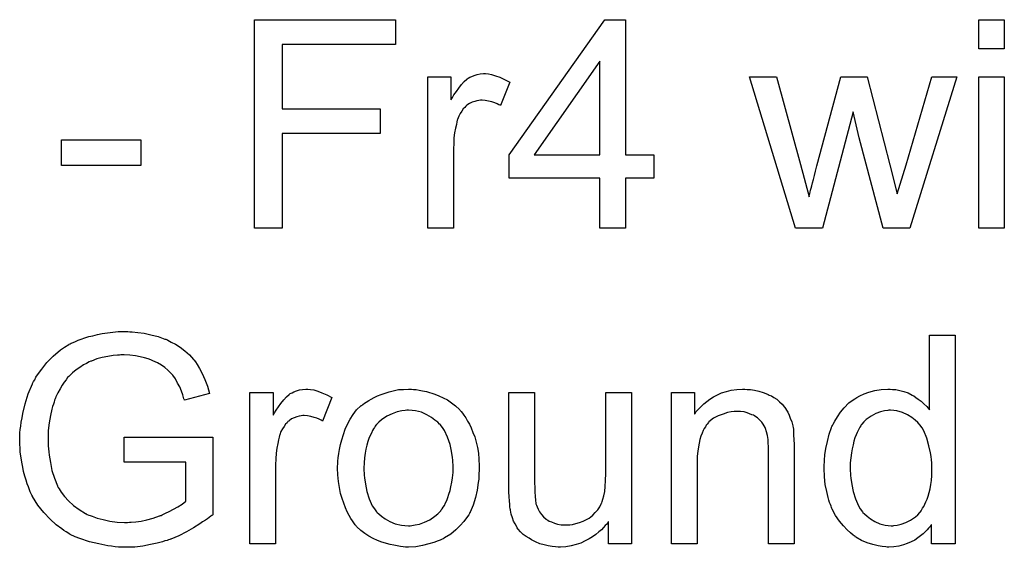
# Model space of a CAD drawing. Extents: x -1.6 to 9, y -2.8 to 5.2.
# Tile 164 of 197: x 5.213 to 5.591, y 3.486 to 3.688. Entities that reach past the tile are written whole.
import ezdxf

# ---------------------------------------------------------------- set-up
doc = ezdxf.new("R2010")
doc.units = 0
doc.layers.add('dfn6-15-57-c_document', color=1, linetype='CONTINUOUS')

msp = doc.modelspace()

# ---------------------------------------------------------------- linework, layer by layer
at = {"layer": 'dfn6-15-57-c_document', "color": 1}
for points in [[(5.357538, 3.67855), (5.314034, 3.67855), (5.314034, 3.65379), (5.351637, 3.65379), (5.351637, 3.644303), (5.314034, 3.644303), (5.314034, 3.607973), (5.30339, 3.607973), (5.30339, 3.688038), (5.357538, 3.688038), (5.357538, 3.67855)], [(5.445817, 3.636204), (5.456693, 3.636204), (5.456693, 3.627179), (5.445817, 3.627179), (5.445817, 3.607973), (5.435982, 3.607973), (5.435982, 3.627179), (5.401157, 3.627179), (5.401157, 3.636204), (5.437833, 3.688038), (5.445817, 3.688038), (5.445817, 3.636204)], [(5.591252, 3.676815), (5.581417, 3.676815), (5.581417, 3.688038), (5.591252, 3.688038), (5.591252, 3.676815)], [(5.435982, 3.672071), (5.41076, 3.636204), (5.435982, 3.636204), (5.435982, 3.672071)], [(5.393173, 3.667212), (5.394446, 3.66698), (5.39595, 3.666517), (5.39757, 3.665939), (5.399421, 3.665129), (5.401388, 3.664088), (5.397801, 3.655063), (5.397686, 3.655179), (5.397223, 3.65541), (5.396529, 3.655757), (5.395603, 3.656104), (5.394562, 3.656452), (5.393289, 3.656799), (5.392016, 3.65703), (5.390744, 3.657146), (5.390165, 3.657146), (5.389587, 3.65703), (5.388777, 3.656914), (5.387967, 3.656683), (5.386926, 3.656336), (5.385884, 3.655873), (5.384959, 3.655179), (5.384843, 3.655063), (5.384496, 3.654832), (5.384149, 3.654369), (5.38357, 3.65379), (5.382992, 3.652981), (5.382413, 3.652055), (5.381835, 3.651014), (5.381372, 3.649741), (5.381256, 3.64951), (5.381141, 3.648815), (5.380909, 3.647774), (5.380562, 3.646386), (5.380215, 3.64465), (5.379984, 3.642683), (5.379868, 3.640601), (5.379752, 3.638287), (5.379752, 3.607973), (5.369918, 3.607973), (5.369918, 3.666055), (5.378827, 3.666055), (5.378827, 3.657261), (5.378942, 3.657377), (5.379405, 3.658187), (5.379984, 3.659228), (5.380909, 3.660501), (5.381835, 3.661774), (5.382876, 3.663162), (5.383917, 3.664319), (5.384959, 3.665245), (5.385074, 3.66536), (5.385421, 3.665592), (5.386116, 3.665939), (5.38681, 3.666286), (5.387735, 3.666633), (5.388892, 3.66698), (5.390049, 3.667212), (5.391322, 3.667327), (5.392132, 3.667327), (5.393173, 3.667212)], [(5.554922, 3.607973), (5.54474, 3.607973), (5.535484, 3.642683), (5.53317, 3.652633), (5.521485, 3.607973), (5.511072, 3.607973), (5.493485, 3.666055), (5.503783, 3.666055), (5.513038, 3.632502), (5.516278, 3.620006), (5.516278, 3.620122), (5.516394, 3.620353), (5.51651, 3.620932), (5.516625, 3.621279), (5.516741, 3.621857), (5.516857, 3.622552), (5.517088, 3.623361), (5.517319, 3.624287), (5.517667, 3.625444), (5.518014, 3.626717), (5.518361, 3.628221), (5.518824, 3.629956), (5.519286, 3.631923), (5.528542, 3.666055), (5.538608, 3.666055), (5.547286, 3.63227), (5.550178, 3.621163), (5.553533, 3.632386), (5.563484, 3.666055), (5.573087, 3.666055), (5.554922, 3.607973)], [(5.591252, 3.607973), (5.581417, 3.607973), (5.581417, 3.666055), (5.591252, 3.666055), (5.591252, 3.607973)], [(5.259771, 3.632039), (5.229342, 3.632039), (5.229342, 3.641873), (5.259771, 3.641873), (5.259771, 3.632039)], [(5.25549, 3.568242), (5.256416, 3.568242), (5.258614, 3.56801), (5.261044, 3.567663), (5.263589, 3.567085), (5.266366, 3.566391), (5.269027, 3.565465), (5.269143, 3.565465), (5.269374, 3.565349), (5.269721, 3.565234), (5.270184, 3.565002), (5.271457, 3.564308), (5.273077, 3.563498), (5.274812, 3.562341), (5.276663, 3.560953), (5.278399, 3.559449), (5.280019, 3.557597), (5.28025, 3.557366), (5.280713, 3.556672), (5.281407, 3.555631), (5.282333, 3.554126), (5.283258, 3.552275), (5.2843, 3.549961), (5.285341, 3.547416), (5.286151, 3.544523), (5.276548, 3.541978), (5.276548, 3.542094), (5.276432, 3.542209), (5.276316, 3.542556), (5.276201, 3.543019), (5.275854, 3.544061), (5.275391, 3.545449), (5.274697, 3.547069), (5.273887, 3.548573), (5.273077, 3.550193), (5.272035, 3.551581), (5.27192, 3.551697), (5.271573, 3.55216), (5.270878, 3.552738), (5.270069, 3.553548), (5.269027, 3.554474), (5.267639, 3.555399), (5.266135, 3.556325), (5.264399, 3.557135), (5.264168, 3.55725), (5.263589, 3.557482), (5.262548, 3.557829), (5.26116, 3.558292), (5.25954, 3.558639), (5.257689, 3.558986), (5.255606, 3.559217), (5.253408, 3.559333), (5.252135, 3.559333), (5.251556, 3.559217), (5.250862, 3.559217), (5.249127, 3.559102), (5.24716, 3.558754), (5.244962, 3.558407), (5.242879, 3.557829), (5.240796, 3.557019), (5.240565, 3.556903), (5.239871, 3.556672), (5.238945, 3.556093), (5.237788, 3.555515), (5.2364, 3.554589), (5.234896, 3.553664), (5.233507, 3.552507), (5.232235, 3.551234), (5.232119, 3.551118), (5.231656, 3.550655), (5.231078, 3.549845), (5.230383, 3.54892), (5.229574, 3.547763), (5.228764, 3.546374), (5.227954, 3.54487), (5.227144, 3.543251), (5.227144, 3.543135), (5.227028, 3.542903), (5.226912, 3.542556), (5.226681, 3.541978), (5.22645, 3.541284), (5.226218, 3.540474), (5.225871, 3.539548), (5.22564, 3.538507), (5.225061, 3.536077), (5.224598, 3.5333), (5.224251, 3.530408), (5.224136, 3.527168), (5.224136, 3.527053), (5.224136, 3.526706), (5.224136, 3.526127), (5.224251, 3.525433), (5.224251, 3.524507), (5.224367, 3.52335), (5.224483, 3.522193), (5.224598, 3.520921), (5.225061, 3.518028), (5.22564, 3.51502), (5.226565, 3.512012), (5.227722, 3.509119), (5.227722, 3.509003), (5.227954, 3.508772), (5.228069, 3.508425), (5.228417, 3.507962), (5.229226, 3.506689), (5.230499, 3.50507), (5.232003, 3.503334), (5.233854, 3.501599), (5.236053, 3.499979), (5.238482, 3.498475), (5.238598, 3.498475), (5.238829, 3.498359), (5.239177, 3.498128), (5.239755, 3.497896), (5.240334, 3.497665), (5.241144, 3.497433), (5.242995, 3.496739), (5.245309, 3.496161), (5.247854, 3.495582), (5.250631, 3.495119), (5.253523, 3.495004), (5.25468, 3.495004), (5.255375, 3.495119), (5.256069, 3.495119), (5.257804, 3.495351), (5.259887, 3.495582), (5.262085, 3.496045), (5.264515, 3.496739), (5.266945, 3.497549), (5.26706, 3.497549), (5.267292, 3.497665), (5.267523, 3.49778), (5.267986, 3.498012), (5.269259, 3.49859), (5.270647, 3.499285), (5.272267, 3.500095), (5.274002, 3.50102), (5.275622, 3.502061), (5.277011, 3.503218), (5.277011, 3.518259), (5.253408, 3.518259), (5.253408, 3.527747), (5.287423, 3.527747), (5.287423, 3.498012), (5.287308, 3.497896), (5.287076, 3.49778), (5.286614, 3.497433), (5.286035, 3.496971), (5.285341, 3.496508), (5.284531, 3.495929), (5.28349, 3.495235), (5.282448, 3.494541), (5.280019, 3.493037), (5.277242, 3.491417), (5.274349, 3.489913), (5.271225, 3.48864), (5.27111, 3.48864), (5.270878, 3.488524), (5.270416, 3.488409), (5.269837, 3.488177), (5.269027, 3.487946), (5.268102, 3.487599), (5.26706, 3.487367), (5.266019, 3.487136), (5.263474, 3.486558), (5.260581, 3.485979), (5.257457, 3.485632), (5.254218, 3.485516), (5.253061, 3.485516), (5.252251, 3.485632), (5.251209, 3.485632), (5.249937, 3.485748), (5.248548, 3.485979), (5.247044, 3.486095), (5.243689, 3.486789), (5.240102, 3.487599), (5.2364, 3.488872), (5.234549, 3.489566), (5.232697, 3.490491), (5.232582, 3.490607), (5.232235, 3.490723), (5.231772, 3.49107), (5.231078, 3.491417), (5.230268, 3.491995), (5.229458, 3.492574), (5.22726, 3.494194), (5.224945, 3.496276), (5.222516, 3.498822), (5.220202, 3.501714), (5.218119, 3.50507), (5.218119, 3.505185), (5.217888, 3.505532), (5.217656, 3.505995), (5.217309, 3.506805), (5.216962, 3.507615), (5.216615, 3.508772), (5.216152, 3.509929), (5.21569, 3.511317), (5.215227, 3.512822), (5.214764, 3.514557), (5.214417, 3.516293), (5.21407, 3.518144), (5.213491, 3.522193), (5.21326, 3.526474), (5.21326, 3.52659), (5.21326, 3.527053), (5.21326, 3.527631), (5.213376, 3.528441), (5.213376, 3.529482), (5.213491, 3.530755), (5.213723, 3.532028), (5.213838, 3.533532), (5.214185, 3.535152), (5.214417, 3.536887), (5.215342, 3.54059), (5.216499, 3.544408), (5.218119, 3.548226), (5.218235, 3.548341), (5.218351, 3.548689), (5.218582, 3.549151), (5.219045, 3.549845), (5.219508, 3.550771), (5.220086, 3.551697), (5.221706, 3.553895), (5.223673, 3.55644), (5.226102, 3.55887), (5.228879, 3.5613), (5.230499, 3.562341), (5.232119, 3.563382), (5.232235, 3.563498), (5.232582, 3.563614), (5.233044, 3.563845), (5.233739, 3.564192), (5.234664, 3.564539), (5.235706, 3.565002), (5.236863, 3.565465), (5.238251, 3.565928), (5.239755, 3.566391), (5.241375, 3.566738), (5.24311, 3.5672), (5.244962, 3.567548), (5.249011, 3.568126), (5.251094, 3.568358), (5.254796, 3.568358), (5.25549, 3.568242)], [(5.572393, 3.486905), (5.563252, 3.486905), (5.563252, 3.494194), (5.563137, 3.494078), (5.563021, 3.493847), (5.562674, 3.493384), (5.562211, 3.492805), (5.561632, 3.492227), (5.560938, 3.491533), (5.560128, 3.490723), (5.559087, 3.489913), (5.558046, 3.489103), (5.556889, 3.488293), (5.5555, 3.487599), (5.553996, 3.487021), (5.552492, 3.486442), (5.550757, 3.485979), (5.548905, 3.485748), (5.546939, 3.485632), (5.546244, 3.485632), (5.545782, 3.485748), (5.544393, 3.485863), (5.542773, 3.486095), (5.540806, 3.486558), (5.538608, 3.487252), (5.53641, 3.488177), (5.534212, 3.48945), (5.534096, 3.48945), (5.53398, 3.489682), (5.533286, 3.490144), (5.532245, 3.49107), (5.530972, 3.492227), (5.529468, 3.493731), (5.527964, 3.495582), (5.52646, 3.497665), (5.525187, 3.500095), (5.525187, 3.50021), (5.525071, 3.500442), (5.524956, 3.500789), (5.524724, 3.501252), (5.524493, 3.501946), (5.524146, 3.502756), (5.523914, 3.503566), (5.523683, 3.504607), (5.523104, 3.506921), (5.522526, 3.509582), (5.522179, 3.51259), (5.522063, 3.51583), (5.522063, 3.515945), (5.522063, 3.516177), (5.522063, 3.51664), (5.522063, 3.517334), (5.522179, 3.518028), (5.522179, 3.518954), (5.52241, 3.521036), (5.522757, 3.523466), (5.523336, 3.526127), (5.52403, 3.528904), (5.524956, 3.531565), (5.524956, 3.531681), (5.525071, 3.531912), (5.525303, 3.532259), (5.525534, 3.532722), (5.526228, 3.533995), (5.527154, 3.535615), (5.528311, 3.53735), (5.529815, 3.539086), (5.531551, 3.540937), (5.533633, 3.542441), (5.533749, 3.542441), (5.533864, 3.542557), (5.534212, 3.542788), (5.534674, 3.543019), (5.535831, 3.543598), (5.537451, 3.544408), (5.539302, 3.545102), (5.541501, 3.54568), (5.54393, 3.546143), (5.546476, 3.546259), (5.547401, 3.546259), (5.548327, 3.546143), (5.5496, 3.546028), (5.551104, 3.54568), (5.552724, 3.545333), (5.554343, 3.544755), (5.555847, 3.543945), (5.556079, 3.543829), (5.556542, 3.543598), (5.557236, 3.543019), (5.558162, 3.542441), (5.559319, 3.541631), (5.56036, 3.54059), (5.561517, 3.539548), (5.562558, 3.538276), (5.562558, 3.566969), (5.572393, 3.566969), (5.572393, 3.486905)], [(5.32491, 3.546143), (5.326183, 3.545912), (5.327687, 3.545449), (5.329307, 3.54487), (5.331158, 3.544061), (5.333125, 3.543019), (5.329538, 3.533995), (5.329423, 3.53411), (5.32896, 3.534342), (5.328266, 3.534689), (5.32734, 3.535036), (5.326299, 3.535383), (5.325026, 3.53573), (5.323753, 3.535961), (5.322481, 3.536077), (5.321902, 3.536077), (5.321324, 3.535961), (5.320514, 3.535846), (5.319704, 3.535614), (5.318663, 3.535267), (5.317621, 3.534805), (5.316696, 3.53411), (5.31658, 3.533995), (5.316233, 3.533763), (5.315886, 3.5333), (5.315307, 3.532722), (5.314729, 3.531912), (5.31415, 3.530986), (5.313572, 3.529945), (5.313109, 3.528672), (5.312993, 3.528441), (5.312877, 3.527747), (5.312646, 3.526706), (5.312299, 3.525317), (5.311952, 3.523582), (5.311721, 3.521615), (5.311605, 3.519532), (5.311489, 3.517218), (5.311489, 3.486905), (5.301655, 3.486905), (5.301655, 3.544986), (5.310564, 3.544986), (5.310564, 3.536193), (5.310679, 3.536309), (5.311142, 3.537119), (5.311721, 3.53816), (5.312646, 3.539432), (5.313572, 3.540705), (5.314613, 3.542094), (5.315654, 3.543251), (5.316696, 3.544176), (5.316811, 3.544292), (5.317158, 3.544523), (5.317853, 3.54487), (5.318547, 3.545218), (5.319472, 3.545565), (5.320629, 3.545912), (5.321786, 3.546143), (5.323059, 3.546259), (5.323869, 3.546259), (5.32491, 3.546143)], [(5.36448, 3.546143), (5.365521, 3.546027), (5.366678, 3.545796), (5.367951, 3.545565), (5.369455, 3.545333), (5.372579, 3.544292), (5.374199, 3.543713), (5.375818, 3.542903), (5.377438, 3.542094), (5.379058, 3.540937), (5.380562, 3.53978), (5.382066, 3.538391), (5.382182, 3.538276), (5.382413, 3.538044), (5.38276, 3.537581), (5.383223, 3.537003), (5.383802, 3.536193), (5.384496, 3.535152), (5.38519, 3.533995), (5.385884, 3.532722), (5.386578, 3.531334), (5.387273, 3.529598), (5.387967, 3.527863), (5.388545, 3.525896), (5.389008, 3.523813), (5.389355, 3.521615), (5.389587, 3.519301), (5.389702, 3.516755), (5.389702, 3.51664), (5.389702, 3.516293), (5.389702, 3.515714), (5.389702, 3.514904), (5.389587, 3.513979), (5.389471, 3.512822), (5.389471, 3.511664), (5.389239, 3.510392), (5.388892, 3.507499), (5.388198, 3.504607), (5.387388, 3.501714), (5.386231, 3.499053), (5.386231, 3.498938), (5.386116, 3.498822), (5.385884, 3.498475), (5.385653, 3.498012), (5.384843, 3.496855), (5.383802, 3.495466), (5.382413, 3.493847), (5.380678, 3.492227), (5.378711, 3.490607), (5.376397, 3.489103), (5.376281, 3.489103), (5.376165, 3.488987), (5.375818, 3.488756), (5.37524, 3.488524), (5.374661, 3.488293), (5.373967, 3.488062), (5.372232, 3.487367), (5.370265, 3.486789), (5.367835, 3.486211), (5.36529, 3.485748), (5.362513, 3.485632), (5.361356, 3.485632), (5.36043, 3.485748), (5.359389, 3.485863), (5.358232, 3.486095), (5.356843, 3.486326), (5.355455, 3.486558), (5.352331, 3.487483), (5.350596, 3.488177), (5.348976, 3.488872), (5.347356, 3.489797), (5.345736, 3.490838), (5.344232, 3.491995), (5.342728, 3.493384), (5.342612, 3.4935), (5.342381, 3.493731), (5.342034, 3.494194), (5.341571, 3.494888), (5.340993, 3.495698), (5.340414, 3.496624), (5.33972, 3.49778), (5.339026, 3.499169), (5.338332, 3.500673), (5.337637, 3.502409), (5.337059, 3.50426), (5.33648, 3.506227), (5.336017, 3.508425), (5.33567, 3.510739), (5.335439, 3.513284), (5.335323, 3.515945), (5.335323, 3.516177), (5.335323, 3.51664), (5.335439, 3.51745), (5.335439, 3.518606), (5.335555, 3.519879), (5.335786, 3.521499), (5.336017, 3.523119), (5.33648, 3.52497), (5.336943, 3.526821), (5.337522, 3.528788), (5.338216, 3.530871), (5.339141, 3.532838), (5.340067, 3.534689), (5.34134, 3.53654), (5.342612, 3.538276), (5.344232, 3.53978), (5.344348, 3.539895), (5.344579, 3.540011), (5.345042, 3.540358), (5.345621, 3.540821), (5.346315, 3.541284), (5.34724, 3.541862), (5.348166, 3.542441), (5.349323, 3.543019), (5.350596, 3.543598), (5.351984, 3.544176), (5.355108, 3.545218), (5.358695, 3.546027), (5.360546, 3.546143), (5.362513, 3.546259), (5.36367, 3.546259), (5.36448, 3.546143)], [(5.49256, 3.546143), (5.493832, 3.546028), (5.495336, 3.545796), (5.496956, 3.545449), (5.498692, 3.544986), (5.500311, 3.544292), (5.500543, 3.544176), (5.501006, 3.543945), (5.501816, 3.543598), (5.502741, 3.543019), (5.503898, 3.542325), (5.50494, 3.541399), (5.505981, 3.540474), (5.506906, 3.539317), (5.507022, 3.539201), (5.507253, 3.538738), (5.507601, 3.53816), (5.508179, 3.53735), (5.508642, 3.536193), (5.509105, 3.535036), (5.509683, 3.533648), (5.51003, 3.532144), (5.51003, 3.532028), (5.510146, 3.531565), (5.510262, 3.530871), (5.510377, 3.529945), (5.510377, 3.528557), (5.510493, 3.526937), (5.510609, 3.52497), (5.510609, 3.52254), (5.510609, 3.486905), (5.500774, 3.486905), (5.500774, 3.522078), (5.500774, 3.522193), (5.500774, 3.522309), (5.500774, 3.523119), (5.500774, 3.52416), (5.500659, 3.525433), (5.500543, 3.526937), (5.500311, 3.528441), (5.499964, 3.529829), (5.499617, 3.531102), (5.499617, 3.531218), (5.499386, 3.531565), (5.499039, 3.532144), (5.498692, 3.532838), (5.498113, 3.533532), (5.497419, 3.534342), (5.496493, 3.535152), (5.495452, 3.535846), (5.495336, 3.535962), (5.494989, 3.536193), (5.494295, 3.536424), (5.493485, 3.536771), (5.49256, 3.537119), (5.491403, 3.537466), (5.490014, 3.537581), (5.488626, 3.537697), (5.488047, 3.537697), (5.487584, 3.537581), (5.486427, 3.537466), (5.484923, 3.537234), (5.483304, 3.536656), (5.481452, 3.535962), (5.479601, 3.535036), (5.477866, 3.533648), (5.477634, 3.533416), (5.477172, 3.532838), (5.476824, 3.532375), (5.476477, 3.531796), (5.476015, 3.531102), (5.475667, 3.530292), (5.475205, 3.529367), (5.474742, 3.52821), (5.474395, 3.526937), (5.474048, 3.525549), (5.473816, 3.524044), (5.473585, 3.522425), (5.473353, 3.520458), (5.473353, 3.518491), (5.473353, 3.486905), (5.463519, 3.486905), (5.463519, 3.544986), (5.472312, 3.544986), (5.472312, 3.536656), (5.472428, 3.536771), (5.472659, 3.537119), (5.473006, 3.537581), (5.473469, 3.53816), (5.474163, 3.538854), (5.474973, 3.539664), (5.475899, 3.54059), (5.477056, 3.541515), (5.478213, 3.542325), (5.479601, 3.543251), (5.481105, 3.544061), (5.482725, 3.544755), (5.484576, 3.545333), (5.486427, 3.545796), (5.48851, 3.546143), (5.490708, 3.546259), (5.491634, 3.546259), (5.49256, 3.546143)], [(5.448131, 3.486905), (5.439338, 3.486905), (5.439338, 3.495351), (5.439222, 3.495235), (5.43899, 3.494888), (5.438643, 3.494425), (5.438065, 3.493847), (5.437371, 3.493153), (5.436561, 3.492227), (5.435635, 3.491417), (5.434478, 3.490491), (5.433206, 3.489566), (5.431817, 3.488756), (5.430313, 3.487946), (5.428693, 3.487136), (5.426842, 3.486558), (5.424991, 3.486095), (5.422908, 3.485748), (5.420826, 3.485632), (5.420016, 3.485632), (5.418974, 3.485748), (5.417702, 3.485863), (5.416198, 3.486095), (5.414578, 3.486442), (5.412958, 3.486905), (5.411222, 3.487599), (5.410991, 3.487715), (5.410528, 3.487946), (5.409718, 3.488409), (5.408793, 3.488987), (5.407636, 3.489682), (5.406595, 3.490491), (5.405553, 3.491417), (5.404628, 3.492458), (5.404512, 3.492574), (5.40428, 3.493037), (5.403933, 3.493615), (5.403471, 3.494541), (5.402892, 3.495582), (5.402429, 3.496855), (5.401967, 3.498243), (5.401619, 3.499747), (5.401619, 3.499863), (5.401504, 3.500326), (5.401388, 3.50102), (5.401388, 3.501946), (5.401272, 3.503334), (5.401157, 3.504838), (5.401041, 3.506805), (5.401041, 3.509003), (5.401041, 3.544986), (5.410875, 3.544986), (5.410875, 3.512706), (5.410875, 3.51259), (5.410875, 3.512359), (5.410875, 3.512012), (5.410875, 3.511433), (5.410875, 3.51016), (5.410991, 3.508541), (5.410991, 3.506805), (5.411107, 3.50507), (5.411222, 3.503566), (5.411454, 3.502293), (5.411454, 3.502177), (5.411685, 3.501714), (5.411917, 3.50102), (5.412264, 3.500095), (5.412842, 3.499169), (5.413537, 3.498128), (5.414346, 3.497202), (5.415388, 3.496276), (5.415503, 3.496161), (5.415966, 3.495929), (5.416545, 3.495582), (5.41747, 3.495235), (5.418512, 3.494772), (5.419784, 3.494425), (5.421173, 3.494194), (5.422792, 3.494078), (5.423602, 3.494078), (5.424412, 3.494194), (5.425454, 3.494309), (5.426726, 3.494657), (5.428115, 3.495004), (5.429619, 3.495582), (5.431123, 3.496276), (5.431354, 3.496392), (5.431817, 3.496739), (5.432511, 3.497202), (5.433321, 3.497896), (5.434247, 3.498822), (5.435172, 3.499863), (5.435982, 3.50102), (5.436676, 3.502409), (5.436792, 3.50264), (5.436908, 3.503103), (5.437139, 3.504028), (5.437486, 3.505301), (5.437833, 3.506921), (5.438065, 3.508888), (5.438181, 3.511202), (5.438296, 3.513863), (5.438296, 3.544986), (5.448131, 3.544986), (5.448131, 3.486905)], [(5.362513, 3.53816), (5.361819, 3.53816), (5.36124, 3.538044), (5.359967, 3.537928), (5.358232, 3.537466), (5.356265, 3.536771), (5.354182, 3.535846), (5.352216, 3.534457), (5.351174, 3.533532), (5.350249, 3.532606), (5.350249, 3.53249), (5.350017, 3.532375), (5.349786, 3.532028), (5.349439, 3.531565), (5.349092, 3.530986), (5.348744, 3.530292), (5.348282, 3.529367), (5.347819, 3.528441), (5.347356, 3.527284), (5.346893, 3.526127), (5.346546, 3.524739), (5.346199, 3.523235), (5.345852, 3.521615), (5.345621, 3.519879), (5.345505, 3.517912), (5.345389, 3.515945), (5.345389, 3.51583), (5.345389, 3.515483), (5.345389, 3.514904), (5.345505, 3.514094), (5.345505, 3.513169), (5.345621, 3.512127), (5.345968, 3.509698), (5.346546, 3.506921), (5.347472, 3.504144), (5.348629, 3.501483), (5.349439, 3.500326), (5.350249, 3.499169), (5.350364, 3.499169), (5.35048, 3.498938), (5.351174, 3.498359), (5.352216, 3.497433), (5.353604, 3.496508), (5.355339, 3.495466), (5.357422, 3.494541), (5.359852, 3.493962), (5.361124, 3.493847), (5.362513, 3.493731), (5.363207, 3.493731), (5.363785, 3.493847), (5.365058, 3.494078), (5.366794, 3.494425), (5.368645, 3.495119), (5.370727, 3.496045), (5.372694, 3.497433), (5.373736, 3.498359), (5.374661, 3.499285), (5.374777, 3.4994), (5.374893, 3.499516), (5.375124, 3.499863), (5.375471, 3.500326), (5.375818, 3.500904), (5.376281, 3.501599), (5.376744, 3.502524), (5.377207, 3.50345), (5.377669, 3.504607), (5.378017, 3.50588), (5.378479, 3.507268), (5.378827, 3.508772), (5.379174, 3.510508), (5.379405, 3.512243), (5.379636, 3.51421), (5.379636, 3.516293), (5.379636, 3.516408), (5.379636, 3.516755), (5.379636, 3.517334), (5.379521, 3.518028), (5.379521, 3.518954), (5.379405, 3.519995), (5.379058, 3.522425), (5.378479, 3.52497), (5.377554, 3.527747), (5.376281, 3.530292), (5.375587, 3.531565), (5.374661, 3.532606), (5.374661, 3.532722), (5.37443, 3.532838), (5.373736, 3.533532), (5.372694, 3.534342), (5.371306, 3.535383), (5.36957, 3.536424), (5.367488, 3.53735), (5.365174, 3.537928), (5.363901, 3.538044), (5.362513, 3.53816)], [(5.547517, 3.53816), (5.546939, 3.53816), (5.546476, 3.538044), (5.545203, 3.537928), (5.543699, 3.537466), (5.541963, 3.536887), (5.540112, 3.535846), (5.538261, 3.534573), (5.537336, 3.533648), (5.536526, 3.532722), (5.536526, 3.532606), (5.536294, 3.532491), (5.536178, 3.532144), (5.535831, 3.531681), (5.535484, 3.531102), (5.535137, 3.530408), (5.53479, 3.529598), (5.534327, 3.528673), (5.533864, 3.527515), (5.533517, 3.526243), (5.53317, 3.524854), (5.532823, 3.52335), (5.532592, 3.521731), (5.53236, 3.519879), (5.532129, 3.517912), (5.532129, 3.51583), (5.532129, 3.515714), (5.532129, 3.515367), (5.532129, 3.514789), (5.532245, 3.513979), (5.532245, 3.513053), (5.53236, 3.512012), (5.532708, 3.509582), (5.533286, 3.506921), (5.534096, 3.504144), (5.535253, 3.501483), (5.535947, 3.500326), (5.536757, 3.499169), (5.536873, 3.499169), (5.536988, 3.498938), (5.537567, 3.498359), (5.538608, 3.497434), (5.539881, 3.496508), (5.541501, 3.495467), (5.543468, 3.494541), (5.54555, 3.493963), (5.546707, 3.493847), (5.547864, 3.493731), (5.548443, 3.493731), (5.548905, 3.493847), (5.550178, 3.493963), (5.551682, 3.494425), (5.553418, 3.495004), (5.555269, 3.495929), (5.55712, 3.497202), (5.558046, 3.498012), (5.558856, 3.498938), (5.558856, 3.499053), (5.559087, 3.499169), (5.559319, 3.499516), (5.55955, 3.499979), (5.559897, 3.500557), (5.56036, 3.501136), (5.560707, 3.502061), (5.56117, 3.502987), (5.561632, 3.504028), (5.56198, 3.505185), (5.562442, 3.506574), (5.562789, 3.507962), (5.563021, 3.509582), (5.563252, 3.511202), (5.563484, 3.513053), (5.563484, 3.51502), (5.563484, 3.515136), (5.563484, 3.515598), (5.563484, 3.516177), (5.563368, 3.516987), (5.563368, 3.517912), (5.563252, 3.519069), (5.563137, 3.520342), (5.562905, 3.521731), (5.562327, 3.524507), (5.561517, 3.5274), (5.56036, 3.530177), (5.559666, 3.531334), (5.558856, 3.532491), (5.558856, 3.532606), (5.558624, 3.532722), (5.558046, 3.533416), (5.557005, 3.534342), (5.555732, 3.535383), (5.554112, 3.536424), (5.552145, 3.537234), (5.549947, 3.537928), (5.54879, 3.538044), (5.547517, 3.53816)]]:
    msp.add_lwpolyline(points, dxfattribs=at)

doc.saveas('drawing.dxf')
